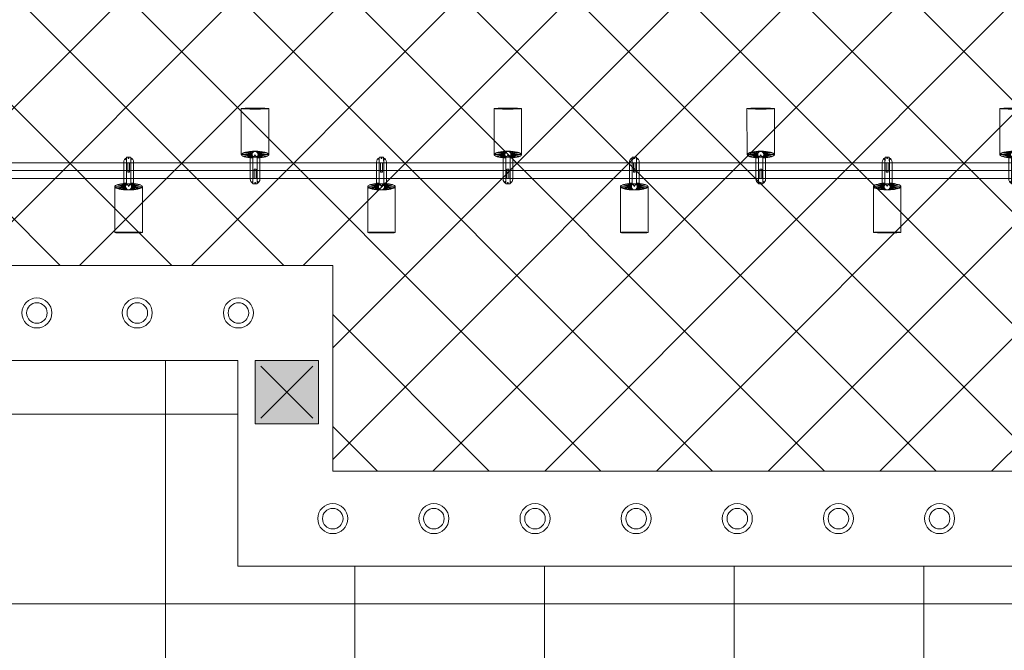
# Model space of a CAD drawing. Header units: millimetres. Extents: x -1469 to 52323, y -1368 to 13830.
# Tile 19 of 85: x 5145 to 8260, y 2704 to 4697. Entities that reach past the tile are written whole.
import ezdxf

# ---------------------------------------------------------------- set-up
doc = ezdxf.new("R2010")
doc.units = ezdxf.units.MM
for name, color, linetype, lineweight, true_color in [('A-CEILING-01', 7, 'Continuous', 5, 0xd56ca8), ('A-CEILING-02', 7, 'Continuous', 5, 0xf27172), ('M-MEP-ELLG-LIGHT', 5, 'Continuous', 15, 0x0000ff), ('XR-CP-DS$0$A-DOWN LIG', 9, 'Continuous', 0, 0x808080)]:
    doc.layers.add(name, color=color, linetype=linetype, lineweight=lineweight, true_color=true_color)
doc.layers.add('A-EQUIP', color=253, linetype='Continuous')
doc.layers.add('A-LIGHT', color=1, linetype='Continuous', lineweight=5)
doc.layers.add('A-Wall & Column', color=2, linetype='Continuous', lineweight=0)
doc.layers.add('RCP LAYOUT', color=9, linetype='Continuous', true_color=0x808080)

# ---------------------------------------------------------------- blocks, each defined once
blk = doc.blocks.new('A$C81f607aa')
at = {"layer": 'A-Wall & Column', "true_color": 0x808080}
h = blk.add_hatch(color=8, dxfattribs=at)
h.dxf.hatch_style = 1
h.paths.add_polyline_path([(-9310, 3420), (-9110, 3420), (-9110, 3620), (-9310, 3620)])
at = {"layer": 'A-EQUIP', "color": 8, "lineweight": -3, "true_color": 0x808080}
for points in [[(-9128, 3602), (-9292, 3438)], [(-9292, 3602), (-9128, 3438)]]:
    blk.add_lwpolyline(points, dxfattribs=at)
at = {"layer": 'A-Wall & Column', "color": 8, "true_color": 0x808080}
blk.add_lwpolyline([(-9310, 3420), (-9110, 3420), (-9110, 3620), (-9310, 3620)], close=True, dxfattribs=at)
blk.add_lwpolyline([(-9310, 3420), (-9110, 3420), (-9110, 3620), (-9310, 3620)], close=True, dxfattribs=at)
blk = doc.blocks.new('XR-CP-DS$0$LIGHTSSS')
at = {"layer": 'XR-CP-DS$0$A-DOWN LIG', "color": 253}
blk.add_lwpolyline([(-367488.2, -158911.1), (-371158.2, -158911.1), (-371158.2, -158261.1), (-373348.2, -158261.1), (-373348.2, -158911.1), (-376643.2, -158911.1), (-376643.2, -159211.1), (-373048.2, -159211.1), (-373048.2, -158561.1), (-371458.2, -158561.1), (-371458.2, -159211.1), (-367488.2, -159211.1)], close=True, dxfattribs=at)
blk = doc.blocks.new('track-L-1')
at = {"color": 8, "linetype": 'Continuous', "lineweight": 13, "true_color": 0x808080}
for p, q in [((-1.8, 9.3), (-7, 34.5)), ((0, 9.4), (-5.8, 37.6)), ((0, 9.4), (-0.6, 43.4)), ((-0.5, 43.4), (144.7, 43.5)), ((1.8, 9.3), (1.2, 42.9)), ((1.8, 9.3), (5.7, 35.2)), ((3.5, 8.8), (6.9, 31.2)), ((-93, -5.8), (-93, 5.7)), ((-93, 1), (-89, 1)), ((-83, 6.7), (-92, 6.7)), ((-91.9, -1.2), (-91.9, 1)), ((-90.5, 6.7), (-90.5, 8.3)), ((-90.5, 8.3), (-85, 8.3)), ((-90.5, 6.9), (-85, 6.9)), ((-89, -1.2), (-89, 1)), ((-85, 6.7), (-85, 8.3)), ((-83, 6.9), (-83, 5.7)), ((-10, 6.9), (-83, 6.9)), ((-11, 15.4), (-77.5, 15.4)), ((-75.5, 2.9), (-75.5, -3.1)), ((-75.5, 2.9), (-46.4, 2.9)), ((-46.6, 2.9), (-46.6, -3.1)), ((-46.4, -3.1), (-46.4, 2.9)), ((-11, 6.9), (-11, 15.4)), ((-6.5, 6.9), (-10.8, 11.2)), ((-5.1, 8), (-10.6, 13.5)), ((-5.1, 7.9), (-10.4, 15.8)), ((-3.5, 8.8), (-10.1, 18.5)), ((-3.5, 8.8), (-9.6, 22.8)), ((-1.8, 9.3), (-9, 26)), ((-9, -6.1), (-9, 5.9)), ((-6.5, 3.9), (-9, 3.9)), ((3.5, 8.8), (8.5, 22.7)), ((5.1, 8), (9, 18.9)), ((5.1, 8), (9.4, 15.5)), ((6.5, 7), (9.6, 12.4)), ((6.5, 6.9), (9.7, 10.9)), ((7.7, 5.7), (9.9, 8.3)), ((-93, -1.2), (-89, -1.2)), ((-92, -6.8), (-83, -6.8)), ((-90.5, -8.5), (-90.5, -6.8)), ((-90.5, -7.1), (-85, -7.1)), ((-90.5, -8.5), (-85, -8.5)), ((-85, -8.5), (-85, -6.8)), ((-83, -7.1), (-83, -5.8)), ((-83, -7.1), (-10, -7.1)), ((-77.5, -15.6), (-11, -15.6)), ((-75.5, -3.1), (-46.4, -3.1)), ((-11, -15.6), (-11, -7.1)), ((-6.5, -7), (-10.8, -11.3)), ((-5.1, -8.1), (-10.6, -13.6)), ((-5.1, -8.1), (-10.4, -15.9)), ((-3.5, -8.9), (-10.1, -18.6)), ((-3.5, -8.9), (-9.6, -22.9)), ((-6.5, -4.1), (-9, -4.1)), ((-1.8, -9.4), (-9, -26.1)), ((-1.8, -9.4), (-7, -34.6)), ((0, -9.6), (-5.8, -37.7)), ((0, -9.6), (-0.6, -43.6)), ((1.8, -9.4), (1.2, -43)), ((1.8, -9.4), (5.7, -35.3)), ((3.5, -8.9), (6.9, -31.3)), ((3.5, -8.9), (8.5, -22.8)), ((5.1, -8.1), (9, -19.1)), ((5.1, -8.1), (9.4, -15.6)), ((6.5, -7.1), (9.6, -12.5)), ((6.5, -7.1), (9.7, -11)), ((7.7, -5.8), (9.9, -8.4)), ((-0.5, -43.6), (144.7, -43.5))]:
    blk.add_line(p, q, dxfattribs=at)
for centre, radius, start, end in [((-92, 5.7), 1, 90.0041, 180.0041), ((-77.5, -0.1), 15.5, 90.0041, 154.188), ((-10, 5.9), 1, 0.0041, 90.0041), ((0, -0.1), 9.5, 205.0436, 154.9646), ((2, 9.9), 10.4, 214.9292, 253.0242), ((-92, -5.8), 1, 180.0041, 270.0041), ((-77.5, -0.1), 15.5, 205.8202, 270.0041), ((-10, -6.1), 1, 270.0041, 0.0041), ((2, -10), 10.4, 106.984, 145.0789)]:
    blk.add_arc(centre, radius, start, end, dxfattribs=at)
for centre, ratio, start_param, end_param in [((-0.5, -0.1), 0.243873, -1.409174, 4.550767), ((144.7, 0), 0.034014, -1.570796, 4.712389)]:
    blk.add_ellipse(centre, major_axis=(0, -43.5), ratio=ratio, start_param=start_param, end_param=end_param, dxfattribs=at)
blk = doc.blocks.new('A$Ce144d348')
at = {"layer": 'M-MEP-ELLG-LIGHT', "color": 252}
blk.add_lwpolyline([(3223, -5724), (3273, -5724), (3273, -9235), (8919.9, -9235), (13625, -4529.9), (13625, -356.4), (13675, -356.4), (13675, -4550.7), (8940.7, -9285), (3223, -9285)], close=True, dxfattribs=at)
blk.add_lwpolyline([(3248, -5724), (3248, -9260), (8930.3, -9260), (13650, -4540.3), (13650, -356.4)], dxfattribs=at)
at = {"layer": 'M-MEP-ELLG-LIGHT', "color": 1, "true_color": 0xff0000, "rotation": 90}
for p in [(5689.1, -9209), (6489.1, -9209), (7289.1, -9209), (8089.1, -9208.9)]:
    blk.add_blockref('track-L-1', p, dxfattribs=at)
at = {"layer": 'M-MEP-ELLG-LIGHT', "color": 1, "true_color": 0xff0000, "xscale": -1, "rotation": 90}
for p in [(5289.1, -9311), (6089.1, -9311), (6889.1, -9311), (7689.1, -9310.9)]:
    blk.add_blockref('track-L-1', p, dxfattribs=at)
blk = doc.blocks.new('A$C137d50fb')
at = {"layer": 'M-MEP-ELLG-LIGHT', "color": 8, "lineweight": 13, "true_color": 0x808080}
for centre, radius in [((4998.9, -9710), 47.5), ((4998.9, -9710), 32.5), ((5316.6, -9710), 47.5), ((5316.6, -9710), 32.5), ((5636.6, -9710), 47.5), ((5636.6, -9710), 32.5), ((5935, -10360), 47.5), ((5935, -10360), 32.5), ((6255, -10360), 47.5), ((6255, -10360), 32.5), ((6575, -10360), 47.5), ((6575, -10360), 32.5), ((6895, -10360), 47.5), ((6895, -10360), 32.5), ((7215, -10360), 47.5), ((7215, -10360), 32.5), ((7535, -10360), 47.5), ((7535, -10360), 32.5), ((7855, -10360), 47.5), ((7855, -10360), 32.5)]:
    blk.add_circle(centre, radius, dxfattribs=at)
blk = doc.blocks.new('A$C256bf26b')
at = {"layer": 'A-CEILING-01', "true_color": 0x808080}
h = blk.add_hatch(dxfattribs=at)
h.set_pattern_fill('ANSI37', color=8, scale=2000)
h.set_pattern_definition([(45, (0, 0), (-176.7767, 176.7767), []), (135, (0, 0), (-176.7767, -176.7767), [])])
edge = h.paths.add_edge_path()
edge.add_line((17350, 13380), (12020, 13380))
edge.add_line((12020, 13380), (12020, 13280))
edge.add_line((12020, 13280), (11820, 13280))
edge.add_line((11820, 13280), (11820, 13380))
edge.add_line((11820, 13380), (6090, 13380))
edge.add_line((6090, 13380), (6090, 13280))
edge.add_line((6090, 13280), (5890, 13280))
edge.add_line((5890, 13280), (5890, 13380))
edge.add_line((5890, 13380), (350, 13380))
edge.add_line((350, 13380), (200, 13380))
edge.add_line((200, 13380), (200, 4520))
edge.add_line((200, 4520), (650, 4520))
edge.add_line((650, 4520), (650, 4220))
edge.add_line((650, 4220), (200, 4220))
edge.add_line((200, 4220), (200, 3270))
edge.add_line((200, 3270), (3945, 3270))
edge.add_line((3945, 3270), (3945, 3920))
edge.add_line((3945, 3920), (6135, 3920))
edge.add_line((6135, 3920), (6135, 3270))
edge.add_line((6135, 3270), (9805, 3270))
edge.add_line((9805, 3270), (9805, 3070))
edge.add_line((9805, 3070), (10125.7, 3070))
edge.add_line((10125.7, 3070), (10125.7, 3423))
edge.add_line((10125.7, 3423), (11242.1, 4539.4))
edge.add_line((11242.1, 4539.4), (10770.1, 5011.3))
edge.add_line((10770.1, 5011.3), (11904.4, 6145.6))
edge.add_line((11904.4, 6145.6), (14298.8, 8540))
edge.add_line((14298.8, 8540), (14450, 8540))
edge.add_line((14450, 8540), (14450, 9620))
edge.add_line((14450, 9620), (14450, 12330))
edge.add_arc((15200, 12330), 750, 90, 180, ccw=False)
edge.add_line((15200, 13080), (17350, 13080))
edge.add_line((17350, 13080), (17350, 13380))
h.paths.add_polyline_path([(5890.1, 11294.2), (6090.1, 11294.2), (6090.1, 11094.2), (5890.1, 11094.2)], flags=16)
h.paths.add_polyline_path([(5890.1, 9330), (6090.1, 9330), (6090.1, 9130), (5890.1, 9130)], flags=16)
h.paths.add_polyline_path([(5890, 8418.4), (6090, 8418.4), (6090, 8218.4), (5890, 8218.4)], flags=16)
h.paths.add_polyline_path([(5890, 6030), (6090, 6030), (6090, 5830), (5890, 5830)], flags=16)
h.paths.add_polyline_path([(11820, 8418.4), (12020, 8418.4), (12020, 8218.4), (11820, 8218.4)], flags=16)
h.paths.add_polyline_path([(11820, 9330), (12020, 9330), (12020, 9130), (11820, 9130)], flags=16)
h.paths.add_polyline_path([(11820.1, 11294.2), (12020.1, 11294.2), (12020.1, 11094.2), (11820.1, 11094.2)], flags=16)
at = {"layer": 'A-CEILING-02', "true_color": 0x808080}
h = blk.add_hatch(dxfattribs=at)
h.set_pattern_fill('_USER', color=8, scale=600, double=1, pattern_type=0)
h.set_pattern_definition([(0, (9805, 1050), (0, 600), []), (90, (9805, 1050), (-600, 4e-14), [])])
h.paths.add_polyline_path([(200, 1050), (200, 2970), (4245, 2970), (4245, 3620), (5835, 3620), (5835, 2970), (9805, 2970), (9805, 1050)])
at = {"layer": 'A-CEILING-01', "color": 8, "true_color": 0x808080}
blk.add_lwpolyline([(11820, 13380), (6090, 13380), (6090, 13280), (5890, 13280), (5890, 13380), (350, 13380), (200, 13380), (200, 4520), (650, 4520), (650, 4220), (200, 4220), (200, 3270), (3945, 3270), (3945, 3920), (6135, 3920), (6135, 3270), (9805, 3270)], dxfattribs=at)
blk.add_lwpolyline([(200, 1050), (200, 2970), (4245, 2970), (4245, 3620), (5835, 3620), (5835, 2970), (9805, 2970), (9805, 1050)], close=True, dxfattribs=at)
at = {"color": 8, "true_color": 0x808080}
blk.add_blockref('A$C81f607aa', (15200, 0), dxfattribs=at)
at = {"layer": 'A-LIGHT', "color": 8, "true_color": 0x808080}
for name in ['A$Ce144d348', 'A$C137d50fb']:
    blk.add_blockref(name, (200, 13480), dxfattribs=at)
at = {"layer": 'XR-CP-DS$0$A-DOWN LIG', "color": 8, "lineweight": 0, "true_color": 0x808080}
blk.add_blockref('XR-CP-DS$0$LIGHTSSS', (377293.2, 162181.1), dxfattribs=at)

msp = doc.modelspace()

# ---------------------------------------------------------------- block references
at = {"layer": 'RCP LAYOUT'}
msp.add_blockref('A$C256bf26b', (0, 0), dxfattribs=at)

doc.saveas('drawing.dxf')
